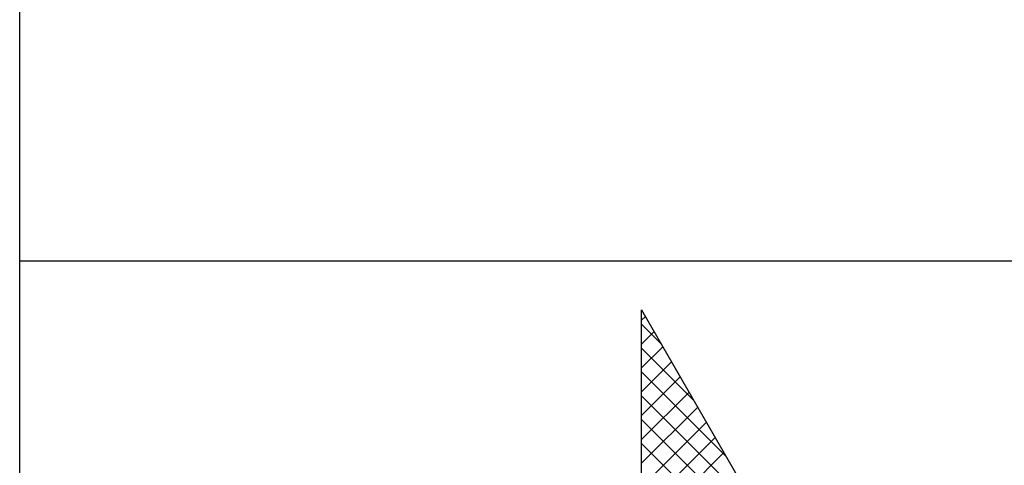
# Model space of a CAD drawing. Header units: millimetres. Extents: x -3157 to 118900, y 0 to 413637.
# Tile 14 of 25: x 100400 to 102068, y 3353 to 4109. Entities that reach past the tile are written whole.
import ezdxf

# ---------------------------------------------------------------- set-up
doc = ezdxf.new("R2010")
doc.units = ezdxf.units.MM
doc.header["$LTSCALE"] = 100
doc.layers.get('0').update_dxf_attribs({"linetype": 'CONTINUOUS'})
doc.layers.add('7', color=7, linetype='CONTINUOUS')
doc.layers.add('BL$4----', color=7, linetype='CONTINUOUS')
doc.styles.add('BURO-025', font='BUROFONT.shx', dxfattribs={"height": 250})
doc.styles.add('BURO-035', font='BUROFONT.shx', dxfattribs={"height": 350})
doc.styles.add('BURO-050', font='BUROFONT.shx', dxfattribs={"height": 500})

# ---------------------------------------------------------------- blocks, each defined once
blk = doc.blocks.new('KUIJPERSKLEUR')
at = {"color": 1}
for p, q in [((-185, 10), (-185, 73)), ((-185, 37), (-10, 37))]:
    blk.add_line(p, q, dxfattribs=at)
at = {"color": 20}
for p, q in [((-174.461, 35.993), (-174.396, 36.057)), ((-174.129, 35.592), (-174.461, 35.924)), ((-174.461, 35.589), (-174.249, 35.801)), ((-174.461, 35.185), (-174.101, 35.544)), ((-173.581, 34.64), (-174.461, 35.52)), ((-174.461, 34.78), (-173.954, 35.288)), ((-173.033, 33.688), (-174.461, 35.116)), ((-174.461, 34.376), (-173.806, 35.031)), ((-174.461, 33.972), (-173.658, 34.775)), ((-172.485, 32.736), (-174.461, 34.712)), ((-174.461, 33.568), (-173.511, 34.518)), ((-171.936, 31.783), (-174.461, 34.308)), ((-174.461, 33.164), (-173.363, 34.262)), ((-174.461, 32.76), (-173.215, 34.005)), ((-171.388, 30.831), (-174.461, 33.903)), ((-174.461, 32.356), (-173.068, 33.749))]:
    blk.add_line(p, q, dxfattribs=at)
at = {"layer": '7', "color": 20, "linetype": 'Continuous'}
for p, q in [((-174.461, 36.169), (-169.7, 27.898)), ((-174.461, 27.289), (-174.461, 36.169))]:
    blk.add_line(p, q, dxfattribs=at)
at = {"color": 150, "style": 'BURO-025'}
for tag, p in [('TKSCHAAL', (-167, 67)), ('TKBLADNR', (-124, 67)), ('TKDATCREAT', (-81, 67)), ('TKDATA', (-30, 67)), ('TKINIT', (-30, 58)), ('PRPRLEID', (-30, 49)), ('PRGRLEID', (-30, 40))]:
    blk.add_attdef(tag, p, '', height=2.5, dxfattribs=at)
at = {"color": 3, "style": 'BURO-035'}
for tag, p in [('PROMSCHR', (-177, 55)), ('TK1OMSCHR', (-177, 42))]:
    blk.add_attdef(tag, p, '', height=3.5, dxfattribs=at)
at = {"color": 1, "style": 'BURO-025'}
blk.add_attdef('TKFILE', (-4, 40), '', height=2.5, rotation=90, dxfattribs=at)
blk.add_attdef('PRNAAM', (-30, 31.5), '', height=2.5, dxfattribs=at)
at = {"color": 4, "style": 'BURO-050'}
blk.add_attdef('TKTEKNR', (-48, 19), '', height=5, dxfattribs=at)

msp = doc.modelspace()

# ---------------------------------------------------------------- block references
at = {"layer": 'BL$4----', "xscale": 100, "yscale": 100, "zscale": 100}
msp.add_blockref('KUIJPERSKLEUR', (118900, 0), dxfattribs=at)

doc.saveas('drawing.dxf')
